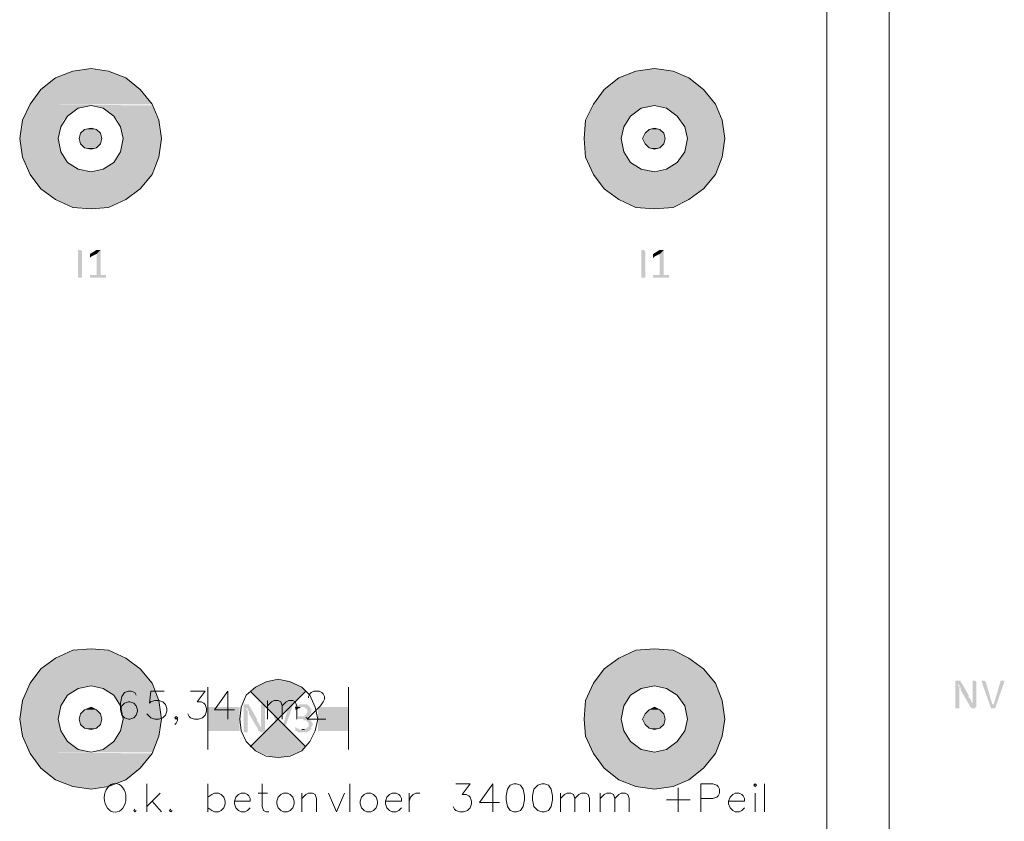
# Model space of a CAD drawing. Header units: millimetres. Extents: x -197899 to 120983, y -4228 to 45370.
# Tile 51 of 200: x -166081 to -162936, y 12642 to 15203. Entities that reach past the tile are written whole.
import ezdxf

# ---------------------------------------------------------------- set-up
doc = ezdxf.new("R2010")
doc.units = ezdxf.units.MM
for name, color, linetype in [('AL63----', 7, 'Continuous'), ('PDF_Geometry', 8, 'Continuous'), ('PDF_Solid Fills', 8, 'Continuous')]:
    doc.layers.add(name, color=color, linetype=linetype)

# ---------------------------------------------------------------- blocks, each defined once
blk = doc.blocks.new('A$C01523A58')
at = {"layer": 'PDF_Solid Fills'}
for color, points in [(1, [(-3738, -14114), (-3793.1, -14135.1), (-3568.7, -14135.1)]), (1, [(-3678.8, -14105.5), (-3738, -14114), (-3623.7, -14114)]), (1, [(-3738, -14114), (-3623.7, -14114), (-3568.7, -14135.1)]), (1, [(-1938.9, -14114), (-1993.9, -14135.1), (-1769.6, -14135.1)]), (1, [(-1879.6, -14105.5), (-1938.9, -14114), (-1820.3, -14114)]), (1, [(-1938.9, -14114), (-1820.3, -14114), (-1769.6, -14135.1)]), (1, [(-3793.1, -14135.1), (-3839.6, -14173.2), (-3522.1, -14173.2)]), (1, [(-3793.1, -14135.1), (-3568.7, -14135.1), (-3522.1, -14173.2)]), (1, [(-1993.9, -14135.1), (-2040.5, -14173.2), (-1723, -14173.2)]), (1, [(-1993.9, -14135.1), (-1769.6, -14135.1), (-1723, -14173.2)]), (1, [(-3839.6, -14173.2), (-3873.5, -14219.8), (-3484.1, -14219.8)]), (1, [(-3839.6, -14173.2), (-3522.1, -14173.2), (-3484.1, -14219.8)]), (1, [(-2040.5, -14173.2), (-2074.4, -14219.8), (-1684.9, -14219.8)]), (1, [(-2040.5, -14173.2), (-1723, -14173.2), (-1684.9, -14219.8)]), (1, [(-3882, -14232.5), (-3890.4, -14257.9), (-3755, -14257.9)]), (1, [(-3877.8, -14224), (-3882, -14232.5), (-3721.1, -14232.5)]), (1, [(-3882, -14232.5), (-3721.1, -14232.5), (-3755, -14257.9)]), (1, [(-3873.5, -14219.8), (-3877.8, -14224), (-3484.1, -14224)]), (1, [(-3877.8, -14224), (-3678.8, -14224), (-3721.1, -14232.5)]), (1, [(-3678.8, -14224), (-3640.7, -14232.5), (-3479.8, -14232.5)]), (1, [(-3678.8, -14224), (-3484.1, -14224), (-3479.8, -14232.5)]), (1, [(-3640.7, -14232.5), (-3606.8, -14257.9), (-3471.3, -14257.9)]), (1, [(-3640.7, -14232.5), (-3479.8, -14232.5), (-3471.3, -14257.9)]), (1, [(-2082.8, -14232.5), (-2091.3, -14257.9), (-1955.8, -14257.9)]), (1, [(-2078.6, -14224), (-2082.8, -14232.5), (-1921.9, -14232.5)]), (1, [(-2082.8, -14232.5), (-1921.9, -14232.5), (-1955.8, -14257.9)]), (1, [(-2074.4, -14219.8), (-2078.6, -14224), (-1680.6, -14224)]), (1, [(-2078.6, -14224), (-1879.6, -14224), (-1921.9, -14232.5)]), (1, [(-2074.4, -14219.8), (-1684.9, -14219.8), (-1680.6, -14224)]), (1, [(-1879.6, -14224), (-1841.5, -14232.5), (-1680.6, -14232.5)]), (1, [(-1879.6, -14224), (-1680.6, -14224), (-1680.6, -14232.5)]), (1, [(-1841.5, -14232.5), (-1807.6, -14257.9), (-1668, -14257.9)]), (1, [(-1841.5, -14232.5), (-1680.6, -14232.5), (-1668, -14257.9)]), (1, [(-3890.4, -14257.9), (-3898.9, -14270.6), (-3767.7, -14270.6)]), (1, [(-3898.9, -14270.6), (-3898.9, -14291.7), (-3776.2, -14291.7)]), (1, [(-3898.9, -14270.6), (-3767.7, -14270.6), (-3776.2, -14291.7)]), (1, [(-3890.4, -14257.9), (-3755, -14257.9), (-3767.7, -14270.6)]), (1, [(-3606.8, -14257.9), (-3594.1, -14270.6), (-3462.9, -14270.6)]), (1, [(-3606.8, -14257.9), (-3471.3, -14257.9), (-3462.9, -14270.6)]), (1, [(-3594.1, -14270.6), (-3585.7, -14291.7), (-3462.9, -14291.7)]), (1, [(-3594.1, -14270.6), (-3462.9, -14270.6), (-3462.9, -14291.7)]), (1, [(-2091.3, -14257.9), (-2099.8, -14270.6), (-1964.3, -14270.6)]), (1, [(-2099.8, -14270.6), (-2099.8, -14291.7), (-1977, -14291.7)]), (1, [(-2099.8, -14270.6), (-1964.3, -14270.6), (-1977, -14291.7)]), (1, [(-2091.3, -14257.9), (-1955.8, -14257.9), (-1964.3, -14270.6)]), (1, [(-1807.6, -14257.9), (-1795, -14270.6), (-1663.7, -14270.6)]), (1, [(-1807.6, -14257.9), (-1668, -14257.9), (-1663.7, -14270.6)]), (1, [(-1795, -14270.6), (-1782.2, -14291.7), (-1659.5, -14291.7)]), (1, [(-1795, -14270.6), (-1663.7, -14270.6), (-1659.5, -14291.7)]), (1, [(-3898.9, -14291.7), (-3907.4, -14329.8), (-3784.6, -14329.8)]), (1, [(-3898.9, -14291.7), (-3776.2, -14291.7), (-3784.6, -14329.8)]), (51, [(-3699.9, -14300.2), (-3712.7, -14312.9), (-3649.1, -14312.9)]), (51, [(-3678.8, -14296), (-3699.9, -14300.2), (-3661.9, -14300.2)]), (51, [(-3699.9, -14300.2), (-3661.9, -14300.2), (-3649.1, -14312.9)]), (1, [(-3585.7, -14291.7), (-3577.2, -14329.8), (-3454.4, -14329.8)]), (1, [(-3585.7, -14291.7), (-3462.9, -14291.7), (-3454.4, -14329.8)]), (1, [(-2099.8, -14291.7), (-2104, -14329.8), (-1985.5, -14329.8)]), (1, [(-2099.8, -14291.7), (-1977, -14291.7), (-1985.5, -14329.8)]), (51, [(-1896.5, -14300.2), (-1909.3, -14312.9), (-1850, -14312.9)]), (51, [(-1879.6, -14296), (-1896.5, -14300.2), (-1862.7, -14300.2)]), (51, [(-1896.5, -14300.2), (-1862.7, -14300.2), (-1850, -14312.9)]), (1, [(-1782.2, -14291.7), (-1773.8, -14329.8), (-1655.2, -14329.8)]), (1, [(-1782.2, -14291.7), (-1659.5, -14291.7), (-1655.2, -14329.8)]), (1, [(-3907.4, -14329.8), (-3898.9, -14372.2), (-3776.2, -14372.2)]), (1, [(-3907.4, -14329.8), (-3784.6, -14329.8), (-3776.2, -14372.2)]), (51, [(-3712.7, -14312.9), (-3716.9, -14329.8), (-3644.9, -14329.8)]), (51, [(-3716.9, -14329.8), (-3712.7, -14346.8), (-3649.1, -14346.8)]), (51, [(-3716.9, -14329.8), (-3644.9, -14329.8), (-3649.1, -14346.8)]), (51, [(-3712.7, -14312.9), (-3649.1, -14312.9), (-3644.9, -14329.8)]), (1, [(-3577.2, -14329.8), (-3585.7, -14372.2), (-3462.9, -14372.2)]), (1, [(-3577.2, -14329.8), (-3454.4, -14329.8), (-3462.9, -14372.2)]), (1, [(-2104, -14329.8), (-2099.8, -14372.2), (-1977, -14372.2)]), (1, [(-2104, -14329.8), (-1985.5, -14329.8), (-1977, -14372.2)]), (51, [(-1909.3, -14312.9), (-1917.7, -14329.8), (-1845.7, -14329.8)]), (51, [(-1917.7, -14329.8), (-1909.3, -14346.8), (-1850, -14346.8)]), (51, [(-1917.7, -14329.8), (-1845.7, -14329.8), (-1850, -14346.8)]), (51, [(-1909.3, -14312.9), (-1850, -14312.9), (-1845.7, -14329.8)]), (1, [(-1773.8, -14329.8), (-1782.2, -14372.2), (-1659.5, -14372.2)]), (1, [(-1773.8, -14329.8), (-1655.2, -14329.8), (-1659.5, -14372.2)]), (1, [(-3898.9, -14372.2), (-3898.9, -14389.1), (-3767.7, -14389.1)]), (1, [(-3898.9, -14372.2), (-3776.2, -14372.2), (-3767.7, -14389.1)]), (51, [(-3712.7, -14346.8), (-3699.9, -14359.5), (-3661.9, -14359.5)]), (51, [(-3712.7, -14346.8), (-3649.1, -14346.8), (-3661.9, -14359.5)]), (51, [(-3699.9, -14359.5), (-3661.9, -14359.5), (-3678.8, -14363.7)]), (1, [(-3585.7, -14372.2), (-3594.1, -14389.1), (-3462.9, -14389.1)]), (1, [(-3585.7, -14372.2), (-3462.9, -14372.2), (-3462.9, -14389.1)]), (1, [(-2099.8, -14372.2), (-2099.8, -14389.1), (-1964.3, -14389.1)]), (1, [(-2099.8, -14372.2), (-1977, -14372.2), (-1964.3, -14389.1)]), (51, [(-1909.3, -14346.8), (-1896.5, -14359.5), (-1862.7, -14359.5)]), (51, [(-1909.3, -14346.8), (-1850, -14346.8), (-1862.7, -14359.5)]), (51, [(-1896.5, -14359.5), (-1862.7, -14359.5), (-1879.6, -14363.7)]), (1, [(-1782.2, -14372.2), (-1795, -14389.1), (-1663.7, -14389.1)]), (1, [(-1782.2, -14372.2), (-1659.5, -14372.2), (-1663.7, -14389.1)]), (1, [(-3898.9, -14389.1), (-3890.4, -14406.1), (-3755, -14406.1)]), (1, [(-3898.9, -14389.1), (-3767.7, -14389.1), (-3755, -14406.1)]), (1, [(-3594.1, -14389.1), (-3606.8, -14406.1), (-3471.3, -14406.1)]), (1, [(-3594.1, -14389.1), (-3462.9, -14389.1), (-3471.3, -14406.1)]), (1, [(-2099.8, -14389.1), (-2091.3, -14406.1), (-1955.8, -14406.1)]), (1, [(-2099.8, -14389.1), (-1964.3, -14389.1), (-1955.8, -14406.1)]), (1, [(-1795, -14389.1), (-1807.6, -14406.1), (-1668, -14406.1)]), (1, [(-1795, -14389.1), (-1663.7, -14389.1), (-1668, -14406.1)]), (1, [(-3890.4, -14406.1), (-3882, -14427.2), (-3721.1, -14427.2)]), (1, [(-3890.4, -14406.1), (-3755, -14406.1), (-3721.1, -14427.2)]), (1, [(-3882, -14427.2), (-3877.8, -14435.6), (-3678.8, -14435.6)]), (1, [(-3882, -14427.2), (-3721.1, -14427.2), (-3678.8, -14435.6)]), (1, [(-3877.8, -14435.6), (-3873.5, -14444.1), (-3484.1, -14444.1)]), (1, [(-3877.8, -14435.6), (-3484.1, -14435.6), (-3484.1, -14444.1)]), (1, [(-3640.7, -14427.2), (-3678.8, -14435.6), (-3484.1, -14435.6)]), (1, [(-3606.8, -14406.1), (-3640.7, -14427.2), (-3479.8, -14427.2)]), (1, [(-3640.7, -14427.2), (-3479.8, -14427.2), (-3484.1, -14435.6)]), (1, [(-3606.8, -14406.1), (-3471.3, -14406.1), (-3479.8, -14427.2)]), (1, [(-2091.3, -14406.1), (-2082.8, -14427.2), (-1921.9, -14427.2)]), (1, [(-2091.3, -14406.1), (-1955.8, -14406.1), (-1921.9, -14427.2)]), (1, [(-2082.8, -14427.2), (-2078.6, -14435.6), (-1879.6, -14435.6)]), (1, [(-2082.8, -14427.2), (-1921.9, -14427.2), (-1879.6, -14435.6)]), (1, [(-2078.6, -14435.6), (-2074.4, -14444.1), (-1684.9, -14444.1)]), (1, [(-2078.6, -14435.6), (-1680.6, -14435.6), (-1684.9, -14444.1)]), (1, [(-1841.5, -14427.2), (-1879.6, -14435.6), (-1680.6, -14435.6)]), (1, [(-1807.6, -14406.1), (-1841.5, -14427.2), (-1680.6, -14427.2)]), (1, [(-1841.5, -14427.2), (-1680.6, -14427.2), (-1680.6, -14435.6)]), (1, [(-1807.6, -14406.1), (-1668, -14406.1), (-1680.6, -14427.2)]), (1, [(-3873.5, -14444.1), (-3839.6, -14490.7), (-3522.1, -14490.7)]), (1, [(-3873.5, -14444.1), (-3484.1, -14444.1), (-3522.1, -14490.7)]), (1, [(-2074.4, -14444.1), (-2040.5, -14490.7), (-1723, -14490.7)]), (1, [(-2074.4, -14444.1), (-1684.9, -14444.1), (-1723, -14490.7)]), (1, [(-3839.6, -14490.7), (-3793.1, -14524.6), (-3568.7, -14524.6)]), (1, [(-3839.6, -14490.7), (-3522.1, -14490.7), (-3568.7, -14524.6)]), (1, [(-2040.5, -14490.7), (-1993.9, -14524.6), (-1769.6, -14524.6)]), (1, [(-2040.5, -14490.7), (-1723, -14490.7), (-1769.6, -14524.6)]), (1, [(-3793.1, -14524.6), (-3738, -14550), (-3623.7, -14550)]), (1, [(-3793.1, -14524.6), (-3568.7, -14524.6), (-3623.7, -14550)]), (1, [(-1993.9, -14524.6), (-1938.9, -14550), (-1820.3, -14550)]), (1, [(-1993.9, -14524.6), (-1769.6, -14524.6), (-1820.3, -14550)]), (1, [(-3738, -14550), (-3623.7, -14550), (-3678.8, -14554.2)]), (1, [(-1938.9, -14550), (-1820.3, -14550), (-1879.6, -14554.2)]), (7, [(-3708.4, -14774.4), (-3721.1, -14774.4), (-3721.1, -14685.4), (-3712.7, -14685.4), (-3708.4, -14689.7)]), (7, [(-3649.1, -14685.4), (-3661.9, -14698.2), (-3661.9, -14765.9), (-3683, -14765.9), (-3683, -14770.1), (-3683, -14774.4), (-3632.2, -14774.4), (-3632.2, -14770.1), (-3632.2, -14765.9), (-3649.1, -14765.9)]), (7, [(-3657.6, -14685.4), (-3661.9, -14685.4), (-3683, -14698.2), (-3683, -14702.3), (-3683, -14706.6), (-3683, -14710.8), (-3678.8, -14706.6), (-3661.9, -14698.2), (-3649.1, -14685.4), (-3653.4, -14685.4)]), (7, [(-1909.3, -14774.4), (-1921.9, -14774.4), (-1921.9, -14685.4), (-1913.5, -14685.4), (-1909.3, -14689.7)]), (7, [(-1850, -14685.4), (-1862.7, -14698.2), (-1862.7, -14765.9), (-1883.9, -14765.9), (-1883.9, -14770.1), (-1883.9, -14774.4), (-1833.1, -14774.4), (-1833.1, -14770.1), (-1833.1, -14765.9), (-1850, -14765.9)]), (7, [(-1858.5, -14685.4), (-1862.7, -14685.4), (-1883.9, -14698.2), (-1883.9, -14702.3), (-1883.9, -14706.6), (-1883.9, -14710.8), (-1879.6, -14706.6), (-1862.7, -14698.2), (-1850, -14685.4), (-1854.2, -14685.4)]), (1, [(-3738, -15963.9), (-3793.1, -15989.3), (-3568.7, -15989.3)]), (1, [(-3678.8, -15959.7), (-3738, -15963.9), (-3623.7, -15963.9)]), (1, [(-3738, -15963.9), (-3623.7, -15963.9), (-3568.7, -15989.3)]), (1, [(-1938.9, -15963.9), (-1993.9, -15989.3), (-1769.6, -15989.3)]), (1, [(-1879.6, -15959.7), (-1938.9, -15963.9), (-1820.3, -15963.9)]), (1, [(-1938.9, -15963.9), (-1820.3, -15963.9), (-1769.6, -15989.3)]), (1, [(-3793.1, -15989.3), (-3839.6, -16023.2), (-3522.1, -16023.2)]), (1, [(-3793.1, -15989.3), (-3568.7, -15989.3), (-3522.1, -16023.2)]), (1, [(-1993.9, -15989.3), (-2040.5, -16023.2), (-1723, -16023.2)]), (1, [(-1993.9, -15989.3), (-1769.6, -15989.3), (-1723, -16023.2)]), (1, [(-3839.6, -16023.2), (-3873.5, -16069.7), (-3484.1, -16069.7)]), (1, [(-3839.6, -16023.2), (-3522.1, -16023.2), (-3484.1, -16069.7)]), (1, [(-2040.5, -16023.2), (-2074.4, -16069.7), (-1684.9, -16069.7)]), (1, [(-2040.5, -16023.2), (-1723, -16023.2), (-1684.9, -16069.7)]), (1, [(-3873.5, -16069.7), (-3877.8, -16078.2), (-3484.1, -16078.2)]), (1, [(-3873.5, -16069.7), (-3484.1, -16069.7), (-3484.1, -16078.2)]), (1, [(-2074.4, -16069.7), (-2078.6, -16078.2), (-1680.6, -16078.2)]), (1, [(-2074.4, -16069.7), (-1684.9, -16069.7), (-1680.6, -16078.2)]), (7, [(-910.2, -16061.3), (-918.7, -16061.3), (-918.7, -16065.5), (-918.7, -16150.2), (-905.9, -16150.2), (-905.9, -16095.1), (-905.9, -16086.7), (-905.9, -16082.5), (-905.9, -16082.5), (-910.2, -16078.2), (-910.2, -16074), (-905.9, -16074), (-897.5, -16069.7), (-897.5, -16069.7), (-901.7, -16065.5), (-901.7, -16061.3), (-905.9, -16061.3)]), (7, [(-897.5, -16069.7), (-905.9, -16074), (-905.9, -16082.5), (-901.7, -16082.5), (-901.7, -16090.9), (-901.7, -16090.9), (-872.1, -16141.7), (-863.6, -16133.2), (-863.6, -16133.2), (-867.9, -16129), (-867.9, -16124.8), (-867.9, -16124.8), (-872.1, -16120.5), (-872.1, -16116.3), (-876.3, -16116.3), (-876.3, -16112.1), (-876.3, -16107.8)]), (7, [(-859.4, -16061.3), (-863.6, -16061.3), (-863.6, -16116.3), (-863.6, -16124.8), (-863.6, -16133.2), (-863.6, -16133.2), (-872.1, -16141.7), (-872.1, -16146), (-867.9, -16146), (-867.9, -16150.2), (-855.1, -16150.2), (-855.1, -16146), (-850.9, -16146), (-850.9, -16065.5), (-855.1, -16061.3), (-855.1, -16061.3)]), (7, [(-829.7, -16061.3), (-834, -16061.3), (-834, -16065.5), (-834, -16065.5), (-804.3, -16150.2), (-800.1, -16137.5), (-821.3, -16065.5), (-825.5, -16061.3), (-825.5, -16061.3)]), (7, [(-766.2, -16061.3), (-774.7, -16061.3), (-774.7, -16065.5), (-795.9, -16137.5), (-800.1, -16137.5), (-804.3, -16150.2), (-791.6, -16150.2), (-762, -16065.5), (-762, -16061.3), (-762, -16061.3)]), (1, [(-3882, -16086.7), (-3890.4, -16107.8), (-3755, -16107.8)]), (1, [(-3877.8, -16078.2), (-3882, -16086.7), (-3721.1, -16086.7)]), (1, [(-3882, -16086.7), (-3721.1, -16086.7), (-3755, -16107.8)]), (1, [(-3877.8, -16078.2), (-3678.8, -16078.2), (-3721.1, -16086.7)]), (1, [(-3678.8, -16078.2), (-3640.7, -16086.7), (-3479.8, -16086.7)]), (1, [(-3678.8, -16078.2), (-3484.1, -16078.2), (-3479.8, -16086.7)]), (1, [(-3640.7, -16086.7), (-3606.8, -16107.8), (-3471.3, -16107.8)]), (1, [(-3640.7, -16086.7), (-3479.8, -16086.7), (-3471.3, -16107.8)]), (1, [(-2082.8, -16086.7), (-2091.3, -16107.8), (-1955.8, -16107.8)]), (1, [(-2078.6, -16078.2), (-2082.8, -16086.7), (-1921.9, -16086.7)]), (1, [(-2082.8, -16086.7), (-1921.9, -16086.7), (-1955.8, -16107.8)]), (1, [(-2078.6, -16078.2), (-1879.6, -16078.2), (-1921.9, -16086.7)]), (1, [(-1879.6, -16078.2), (-1841.5, -16086.7), (-1680.6, -16086.7)]), (1, [(-1879.6, -16078.2), (-1680.6, -16078.2), (-1680.6, -16086.7)]), (1, [(-1841.5, -16086.7), (-1807.6, -16107.8), (-1668, -16107.8)]), (1, [(-1841.5, -16086.7), (-1680.6, -16086.7), (-1668, -16107.8)]), (1, [(-3890.4, -16107.8), (-3898.9, -16124.8), (-3767.7, -16124.8)]), (1, [(-3898.9, -16124.8), (-3898.9, -16141.7), (-3776.2, -16141.7)]), (1, [(-3898.9, -16124.8), (-3767.7, -16124.8), (-3776.2, -16141.7)]), (1, [(-3890.4, -16107.8), (-3755, -16107.8), (-3767.7, -16124.8)]), (1, [(-3606.8, -16107.8), (-3594.1, -16124.8), (-3462.9, -16124.8)]), (1, [(-3606.8, -16107.8), (-3471.3, -16107.8), (-3462.9, -16124.8)]), (1, [(-3594.1, -16124.8), (-3585.7, -16141.7), (-3462.9, -16141.7)]), (1, [(-3594.1, -16124.8), (-3462.9, -16124.8), (-3462.9, -16141.7)]), (1, [(-2091.3, -16107.8), (-2099.8, -16124.8), (-1964.3, -16124.8)]), (1, [(-2099.8, -16124.8), (-2099.8, -16141.7), (-1977, -16141.7)]), (1, [(-2099.8, -16124.8), (-1964.3, -16124.8), (-1977, -16141.7)]), (1, [(-2091.3, -16107.8), (-1955.8, -16107.8), (-1964.3, -16124.8)]), (1, [(-1807.6, -16107.8), (-1795, -16124.8), (-1663.7, -16124.8)]), (1, [(-1807.6, -16107.8), (-1668, -16107.8), (-1663.7, -16124.8)]), (1, [(-1795, -16124.8), (-1782.2, -16141.7), (-1659.5, -16141.7)]), (1, [(-1795, -16124.8), (-1663.7, -16124.8), (-1659.5, -16141.7)]), (1, [(-3898.9, -16141.7), (-3907.4, -16184), (-3784.6, -16184)]), (1, [(-3898.9, -16141.7), (-3776.2, -16141.7), (-3784.6, -16184)]), (51, [(-3712.7, -16167.1), (-3716.9, -16184), (-3644.9, -16184)]), (51, [(-3699.9, -16154.4), (-3712.7, -16167.1), (-3649.1, -16167.1)]), (51, [(-3712.7, -16167.1), (-3649.1, -16167.1), (-3644.9, -16184)]), (51, [(-3678.8, -16146), (-3699.9, -16154.4), (-3661.9, -16154.4)]), (51, [(-3699.9, -16154.4), (-3661.9, -16154.4), (-3649.1, -16167.1)]), (1, [(-3585.7, -16141.7), (-3577.2, -16184), (-3454.4, -16184)]), (1, [(-3585.7, -16141.7), (-3462.9, -16141.7), (-3454.4, -16184)]), (7, [(-3183.5, -16137.5), (-3191.9, -16137.5), (-3191.9, -16141.7), (-3191.9, -16226.4), (-3179.3, -16226.4), (-3179.3, -16171.3), (-3179.3, -16162.9), (-3179.3, -16158.6), (-3179.3, -16158.6), (-3183.5, -16154.4), (-3183.5, -16150.2), (-3179.3, -16150.2), (-3170.8, -16146), (-3170.8, -16146), (-3175, -16141.7), (-3175, -16137.5), (-3179.3, -16137.5)]), (7, [(-3170.8, -16146), (-3179.3, -16150.2), (-3179.3, -16158.6), (-3175, -16158.6), (-3175, -16167.1), (-3175, -16167.1), (-3145.4, -16217.9), (-3136.9, -16209.4), (-3136.9, -16209.4), (-3141.1, -16205.2), (-3141.1, -16201), (-3141.1, -16201), (-3145.4, -16196.7), (-3145.4, -16192.5), (-3149.6, -16192.5), (-3149.6, -16188.3), (-3149.6, -16184)]), (7, [(-3132.7, -16137.5), (-3136.9, -16137.5), (-3136.9, -16192.5), (-3136.9, -16201), (-3136.9, -16209.4), (-3136.9, -16209.4), (-3145.4, -16217.9), (-3145.4, -16222.1), (-3141.1, -16222.1), (-3141.1, -16226.4), (-3128.5, -16226.4), (-3128.5, -16222.1), (-3124.2, -16222.1), (-3124.2, -16141.7), (-3128.5, -16137.5), (-3128.5, -16137.5)]), (7, [(-3103.1, -16137.5), (-3107.3, -16137.5), (-3107.3, -16141.7), (-3107.3, -16141.7), (-3077.7, -16226.4), (-3073.4, -16213.7), (-3094.6, -16141.7), (-3098.8, -16137.5), (-3098.8, -16137.5)]), (7, [(-3039.5, -16137.5), (-3048, -16137.5), (-3048, -16141.7), (-3069.2, -16213.7), (-3073.4, -16213.7), (-3077.7, -16226.4), (-3064.9, -16226.4), (-3035.3, -16141.7), (-3035.3, -16137.5), (-3035.3, -16137.5)]), (7, [(-3001.5, -16137.5), (-3014.1, -16137.5), (-3018.4, -16141.7), (-3022.6, -16141.7), (-3022.6, -16146), (-3026.9, -16146), (-2997.2, -16146), (-2997.2, -16150.2), (-2993, -16150.2), (-2988.7, -16154.4), (-2988.7, -16158.6), (-2988.7, -16162.9), (-2988.7, -16162.9), (-2993, -16167.1), (-2993, -16171.3), (-2997.2, -16171.3), (-2997.2, -16175.6), (-3018.4, -16175.6), (-3018.4, -16179.8), (-3018.4, -16184), (-3001.5, -16184), (-3001.5, -16188.3), (-2993, -16188.3), (-2988.7, -16192.5), (-2988.7, -16192.5), (-2984.5, -16196.7), (-2984.5, -16201), (-2984.5, -16205.2), (-2984.5, -16209.4), (-2988.7, -16209.4), (-2988.7, -16213.7), (-2993, -16213.7), (-2997.2, -16217.9), (-3005.7, -16217.9), (-2976.1, -16217.9), (-2976.1, -16213.7), (-2976.1, -16209.4), (-2971.8, -16205.2), (-2971.8, -16196.7), (-2971.8, -16196.7), (-2976.1, -16192.5), (-2976.1, -16188.3), (-2980.3, -16188.3), (-2980.3, -16184), (-2984.5, -16184), (-2988.7, -16179.8), (-2993, -16179.8), (-2988.7, -16179.8), (-2984.5, -16175.6), (-2984.5, -16175.6), (-2980.3, -16171.3), (-2980.3, -16167.1), (-2976.1, -16167.1), (-2976.1, -16162.9), (-2976.1, -16158.6), (-2976.1, -16150.2), (-2980.3, -16150.2), (-2980.3, -16146), (-2980.3, -16146), (-2984.5, -16141.7), (-2984.5, -16141.7), (-2988.7, -16137.5), (-2997.2, -16137.5)]), (7, [(-3026.9, -16146), (-3026.9, -16150.2), (-3026.9, -16154.4), (-3022.6, -16154.4), (-3018.4, -16150.2), (-3014.1, -16150.2), (-3009.9, -16146), (-3005.7, -16146)]), (1, [(-2099.8, -16141.7), (-2104, -16184), (-1985.5, -16184)]), (1, [(-2099.8, -16141.7), (-1977, -16141.7), (-1985.5, -16184)]), (51, [(-1909.3, -16167.1), (-1917.7, -16184), (-1845.7, -16184)]), (51, [(-1896.5, -16154.4), (-1909.3, -16167.1), (-1850, -16167.1)]), (51, [(-1909.3, -16167.1), (-1850, -16167.1), (-1845.7, -16184)]), (51, [(-1879.6, -16146), (-1896.5, -16154.4), (-1862.7, -16154.4)]), (51, [(-1896.5, -16154.4), (-1862.7, -16154.4), (-1850, -16167.1)]), (1, [(-1782.2, -16141.7), (-1773.8, -16184), (-1655.2, -16184)]), (1, [(-1782.2, -16141.7), (-1659.5, -16141.7), (-1655.2, -16184)]), (1, [(-3907.4, -16184), (-3898.9, -16222.1), (-3776.2, -16222.1)]), (1, [(-3907.4, -16184), (-3784.6, -16184), (-3776.2, -16222.1)]), (51, [(-3716.9, -16184), (-3712.7, -16201), (-3649.1, -16201)]), (51, [(-3716.9, -16184), (-3644.9, -16184), (-3649.1, -16201)]), (1, [(-3577.2, -16184), (-3585.7, -16222.1), (-3462.9, -16222.1)]), (1, [(-3577.2, -16184), (-3454.4, -16184), (-3462.9, -16222.1)]), (1, [(-2104, -16184), (-2099.8, -16222.1), (-1977, -16222.1)]), (1, [(-2104, -16184), (-1985.5, -16184), (-1977, -16222.1)]), (51, [(-1917.7, -16184), (-1909.3, -16201), (-1850, -16201)]), (51, [(-1917.7, -16184), (-1845.7, -16184), (-1850, -16201)]), (1, [(-1773.8, -16184), (-1782.2, -16222.1), (-1659.5, -16222.1)]), (1, [(-1773.8, -16184), (-1655.2, -16184), (-1659.5, -16222.1)]), (1, [(-3898.9, -16222.1), (-3898.9, -16239.1), (-3767.7, -16239.1)]), (1, [(-3898.9, -16222.1), (-3776.2, -16222.1), (-3767.7, -16239.1)]), (51, [(-3712.7, -16201), (-3699.9, -16213.7), (-3661.9, -16213.7)]), (51, [(-3712.7, -16201), (-3649.1, -16201), (-3661.9, -16213.7)]), (51, [(-3699.9, -16213.7), (-3661.9, -16213.7), (-3678.8, -16217.9)]), (1, [(-3585.7, -16222.1), (-3594.1, -16239.1), (-3462.9, -16239.1)]), (1, [(-3585.7, -16222.1), (-3462.9, -16222.1), (-3462.9, -16239.1)]), (7, [(-3026.9, -16209.4), (-3026.9, -16213.7), (-3026.9, -16217.9), (-3026.9, -16222.1), (-3022.6, -16222.1), (-3018.4, -16226.4), (-2988.7, -16226.4), (-2984.5, -16222.1), (-2980.3, -16222.1), (-2980.3, -16217.9), (-3014.1, -16217.9), (-3018.4, -16213.7), (-3022.6, -16213.7)]), (1, [(-2099.8, -16222.1), (-2099.8, -16239.1), (-1964.3, -16239.1)]), (1, [(-2099.8, -16222.1), (-1977, -16222.1), (-1964.3, -16239.1)]), (51, [(-1909.3, -16201), (-1896.5, -16213.7), (-1862.7, -16213.7)]), (51, [(-1909.3, -16201), (-1850, -16201), (-1862.7, -16213.7)]), (51, [(-1896.5, -16213.7), (-1862.7, -16213.7), (-1879.6, -16217.9)]), (1, [(-1782.2, -16222.1), (-1795, -16239.1), (-1663.7, -16239.1)]), (1, [(-1782.2, -16222.1), (-1659.5, -16222.1), (-1663.7, -16239.1)]), (1, [(-3898.9, -16239.1), (-3890.4, -16256), (-3755, -16256)]), (1, [(-3898.9, -16239.1), (-3767.7, -16239.1), (-3755, -16256)]), (1, [(-3890.4, -16256), (-3882, -16281.4), (-3721.1, -16281.4)]), (1, [(-3890.4, -16256), (-3755, -16256), (-3721.1, -16281.4)]), (1, [(-3606.8, -16256), (-3640.7, -16281.4), (-3479.8, -16281.4)]), (1, [(-3594.1, -16239.1), (-3606.8, -16256), (-3471.3, -16256)]), (1, [(-3606.8, -16256), (-3471.3, -16256), (-3479.8, -16281.4)]), (1, [(-3594.1, -16239.1), (-3462.9, -16239.1), (-3471.3, -16256)]), (1, [(-2099.8, -16239.1), (-2091.3, -16256), (-1955.8, -16256)]), (1, [(-2099.8, -16239.1), (-1964.3, -16239.1), (-1955.8, -16256)]), (1, [(-2091.3, -16256), (-2082.8, -16281.4), (-1921.9, -16281.4)]), (1, [(-2091.3, -16256), (-1955.8, -16256), (-1921.9, -16281.4)]), (1, [(-1807.6, -16256), (-1841.5, -16281.4), (-1680.6, -16281.4)]), (1, [(-1795, -16239.1), (-1807.6, -16256), (-1668, -16256)]), (1, [(-1807.6, -16256), (-1668, -16256), (-1680.6, -16281.4)]), (1, [(-1795, -16239.1), (-1663.7, -16239.1), (-1668, -16256)]), (1, [(-3882, -16281.4), (-3877.8, -16289.9), (-3678.8, -16289.9)]), (1, [(-3882, -16281.4), (-3721.1, -16281.4), (-3678.8, -16289.9)]), (1, [(-3877.8, -16289.9), (-3873.5, -16294.1), (-3484.1, -16294.1)]), (1, [(-3640.7, -16281.4), (-3678.8, -16289.9), (-3484.1, -16289.9)]), (1, [(-3640.7, -16281.4), (-3479.8, -16281.4), (-3484.1, -16289.9)]), (1, [(-2082.8, -16281.4), (-2078.6, -16289.9), (-1879.6, -16289.9)]), (1, [(-2082.8, -16281.4), (-1921.9, -16281.4), (-1879.6, -16289.9)]), (1, [(-2078.6, -16289.9), (-2074.4, -16294.1), (-1684.9, -16294.1)]), (1, [(-2078.6, -16289.9), (-1680.6, -16289.9), (-1684.9, -16294.1)]), (1, [(-1841.5, -16281.4), (-1879.6, -16289.9), (-1680.6, -16289.9)]), (1, [(-1841.5, -16281.4), (-1680.6, -16281.4), (-1680.6, -16289.9)]), (1, [(-3873.5, -16294.1), (-3839.6, -16340.7), (-3522.1, -16340.7)]), (1, [(-3873.5, -16294.1), (-3484.1, -16294.1), (-3522.1, -16340.7)]), (1, [(-2074.4, -16294.1), (-2040.5, -16340.7), (-1723, -16340.7)]), (1, [(-2074.4, -16294.1), (-1684.9, -16294.1), (-1723, -16340.7)]), (1, [(-3839.6, -16340.7), (-3793.1, -16378.7), (-3568.7, -16378.7)]), (1, [(-3839.6, -16340.7), (-3522.1, -16340.7), (-3568.7, -16378.7)]), (1, [(-2040.5, -16340.7), (-1993.9, -16378.7), (-1769.6, -16378.7)]), (1, [(-2040.5, -16340.7), (-1723, -16340.7), (-1769.6, -16378.7)]), (1, [(-3793.1, -16378.7), (-3738, -16399.9), (-3623.7, -16399.9)]), (1, [(-3793.1, -16378.7), (-3568.7, -16378.7), (-3623.7, -16399.9)]), (1, [(-1993.9, -16378.7), (-1938.9, -16399.9), (-1820.3, -16399.9)]), (1, [(-1993.9, -16378.7), (-1769.6, -16378.7), (-1820.3, -16399.9)]), (1, [(-3738, -16399.9), (-3623.7, -16399.9), (-3678.8, -16408.4)]), (1, [(-1938.9, -16399.9), (-1820.3, -16399.9), (-1879.6, -16408.4)])]:
    blk.add_hatch(color=color, dxfattribs=at).paths.add_polyline_path(points)
at = {"layer": 'PDF_Solid Fills', "true_color": 0x00dd00}
for points in [[(-3111.5, -16061.3), (-3141.1, -16074), (-3081.8, -16184)], [(-3081.8, -16057.1), (-3111.5, -16061.3), (-3081.8, -16184)], [(-3048, -16061.3), (-3081.8, -16057.1), (-3081.8, -16184)], [(-3018.4, -16074), (-3048, -16061.3), (-3081.8, -16184)], [(-3141.1, -16074), (-3170.8, -16095.1), (-3081.8, -16184)], [(-2993, -16095.1), (-3018.4, -16074), (-3081.8, -16184)], [(-3204.6, -16146), (-3204.6, -16222.1), (-3306.2, -16146)], [(-3204.6, -16222.1), (-3306.2, -16146), (-3306.2, -16222.1)], [(-2954.9, -16146), (-2954.9, -16222.1), (-2857.5, -16146)], [(-2954.9, -16222.1), (-2857.5, -16146), (-2857.5, -16222.1)], [(-3170.8, -16273), (-3141.1, -16289.9), (-3081.8, -16184)], [(-3141.1, -16289.9), (-3111.5, -16302.6), (-3081.8, -16184)], [(-3111.5, -16302.6), (-3081.8, -16306.8), (-3081.8, -16184)], [(-3081.8, -16306.8), (-3048, -16302.6), (-3081.8, -16184)], [(-3048, -16302.6), (-3018.4, -16289.9), (-3081.8, -16184)], [(-3018.4, -16289.9), (-2993, -16273), (-3081.8, -16184)]]:
    blk.add_hatch(color=92, dxfattribs=at).paths.add_polyline_path(points)
at = {"layer": 'PDF_Geometry', "color": 200, "lineweight": 18}
for points in [[(-1329.3, -17614.9), (-1329.3, -1850)], [(-1130.3, -1850), (-1130.3, -17614.9), (-1329.3, -17614.9)]]:
    blk.add_lwpolyline(points, dxfattribs=at)
at = {"layer": 'PDF_Geometry', "color": 1, "lineweight": 18}
for points in [[(-3454.4, -14329.8), (-3462.9, -14270.6), (-3484.1, -14219.8), (-3522.1, -14173.2), (-3568.7, -14135.1), (-3623.7, -14114), (-3678.8, -14105.5), (-3738, -14114), (-3793.1, -14135.1), (-3839.6, -14173.2), (-3873.5, -14219.8), (-3898.9, -14270.6), (-3907.4, -14329.8), (-3898.9, -14389.1), (-3873.5, -14444.1), (-3839.6, -14490.7), (-3793.1, -14524.6), (-3738, -14550), (-3678.8, -14554.2), (-3623.7, -14550), (-3568.7, -14524.6), (-3522.1, -14490.7), (-3484.1, -14444.1), (-3462.9, -14389.1), (-3454.4, -14329.8)], [(-1655.2, -14329.8), (-1663.7, -14270.6), (-1684.9, -14219.8), (-1723, -14173.2), (-1769.6, -14135.1), (-1820.3, -14114), (-1879.6, -14105.5), (-1938.9, -14114), (-1993.9, -14135.1), (-2040.5, -14173.2), (-2074.4, -14219.8), (-2099.8, -14270.6), (-2104, -14329.8), (-2099.8, -14389.1), (-2074.4, -14444.1), (-2040.5, -14490.7), (-1993.9, -14524.6), (-1938.9, -14550), (-1879.6, -14554.2), (-1820.3, -14550), (-1769.6, -14524.6), (-1723, -14490.7), (-1684.9, -14444.1), (-1663.7, -14389.1), (-1655.2, -14329.8)], [(-3577.2, -14329.8), (-3585.7, -14291.7), (-3606.8, -14257.9), (-3640.7, -14232.5), (-3678.8, -14224), (-3721.1, -14232.5), (-3755, -14257.9), (-3776.2, -14291.7), (-3784.6, -14329.8), (-3776.2, -14372.2), (-3755, -14406.1), (-3721.1, -14427.2), (-3678.8, -14435.6), (-3640.7, -14427.2), (-3606.8, -14406.1), (-3585.7, -14372.2), (-3577.2, -14329.8)], [(-1773.8, -14329.8), (-1782.2, -14291.7), (-1807.6, -14257.9), (-1841.5, -14232.5), (-1879.6, -14224), (-1921.9, -14232.5), (-1955.8, -14257.9), (-1977, -14291.7), (-1985.5, -14329.8), (-1977, -14372.2), (-1955.8, -14406.1), (-1921.9, -14427.2), (-1879.6, -14435.6), (-1841.5, -14427.2), (-1807.6, -14406.1), (-1782.2, -14372.2), (-1773.8, -14329.8)], [(-3454.4, -16184), (-3462.9, -16124.8), (-3484.1, -16069.7), (-3522.1, -16023.2), (-3568.7, -15989.3), (-3623.7, -15963.9), (-3678.8, -15959.7), (-3738, -15963.9), (-3793.1, -15989.3), (-3839.6, -16023.2), (-3873.5, -16069.7), (-3898.9, -16124.8), (-3907.4, -16184), (-3898.9, -16239.1), (-3873.5, -16294.1), (-3839.6, -16340.7), (-3793.1, -16378.7), (-3738, -16399.9), (-3678.8, -16408.4), (-3623.7, -16399.9), (-3568.7, -16378.7), (-3522.1, -16340.7), (-3484.1, -16294.1), (-3462.9, -16239.1), (-3454.4, -16184)], [(-1655.2, -16184), (-1663.7, -16124.8), (-1684.9, -16069.7), (-1723, -16023.2), (-1769.6, -15989.3), (-1820.3, -15963.9), (-1879.6, -15959.7), (-1938.9, -15963.9), (-1993.9, -15989.3), (-2040.5, -16023.2), (-2074.4, -16069.7), (-2099.8, -16124.8), (-2104, -16184), (-2099.8, -16239.1), (-2074.4, -16294.1), (-2040.5, -16340.7), (-1993.9, -16378.7), (-1938.9, -16399.9), (-1879.6, -16408.4), (-1820.3, -16399.9), (-1769.6, -16378.7), (-1723, -16340.7), (-1684.9, -16294.1), (-1663.7, -16239.1), (-1655.2, -16184)], [(-3577.2, -16184), (-3585.7, -16141.7), (-3606.8, -16107.8), (-3640.7, -16086.7), (-3678.8, -16078.2), (-3721.1, -16086.7), (-3755, -16107.8), (-3776.2, -16141.7), (-3784.6, -16184), (-3776.2, -16222.1), (-3755, -16256), (-3721.1, -16281.4), (-3678.8, -16289.9), (-3640.7, -16281.4), (-3606.8, -16256), (-3585.7, -16222.1), (-3577.2, -16184)], [(-1773.8, -16184), (-1782.2, -16141.7), (-1807.6, -16107.8), (-1841.5, -16086.7), (-1879.6, -16078.2), (-1921.9, -16086.7), (-1955.8, -16107.8), (-1977, -16141.7), (-1985.5, -16184), (-1977, -16222.1), (-1955.8, -16256), (-1921.9, -16281.4), (-1879.6, -16289.9), (-1841.5, -16281.4), (-1807.6, -16256), (-1782.2, -16222.1), (-1773.8, -16184)]]:
    blk.add_lwpolyline(points, dxfattribs=at)
at = {"layer": 'PDF_Geometry', "color": 51, "lineweight": 18}
for points in [[(-3644.9, -14329.8), (-3649.1, -14312.9), (-3661.9, -14300.2), (-3678.8, -14296), (-3699.9, -14300.2), (-3712.7, -14312.9), (-3716.9, -14329.8), (-3712.7, -14346.8), (-3699.9, -14359.5), (-3678.8, -14363.7), (-3661.9, -14359.5), (-3649.1, -14346.8), (-3644.9, -14329.8)], [(-1845.7, -14329.8), (-1850, -14312.9), (-1862.7, -14300.2), (-1879.6, -14296), (-1896.5, -14300.2), (-1909.3, -14312.9), (-1917.7, -14329.8), (-1909.3, -14346.8), (-1896.5, -14359.5), (-1879.6, -14363.7), (-1862.7, -14359.5), (-1850, -14346.8), (-1845.7, -14329.8)], [(-3644.9, -16184), (-3649.1, -16167.1), (-3661.9, -16154.4), (-3678.8, -16146), (-3699.9, -16154.4), (-3712.7, -16167.1), (-3716.9, -16184), (-3712.7, -16201), (-3699.9, -16213.7), (-3678.8, -16217.9), (-3661.9, -16213.7), (-3649.1, -16201), (-3644.9, -16184)], [(-1845.7, -16184), (-1850, -16167.1), (-1862.7, -16154.4), (-1879.6, -16146), (-1896.5, -16154.4), (-1909.3, -16167.1), (-1917.7, -16184), (-1909.3, -16201), (-1896.5, -16213.7), (-1879.6, -16217.9), (-1862.7, -16213.7), (-1850, -16201), (-1845.7, -16184)]]:
    blk.add_lwpolyline(points, dxfattribs=at)
at = {"layer": 'PDF_Geometry', "color": 92, "lineweight": 18, "true_color": 0x00dd00}
for points in [[(-2954.9, -16184), (-2963.3, -16146), (-2980.3, -16107.8), (-3005.7, -16082.5), (-3043.8, -16065.5), (-3081.8, -16057.1), (-3120, -16065.5), (-3153.9, -16082.5), (-3183.5, -16107.8), (-3200.4, -16146), (-3204.6, -16184), (-3200.4, -16222.1), (-3183.5, -16256), (-3153.9, -16285.6), (-3120, -16302.6), (-3081.8, -16306.8), (-3043.8, -16302.6), (-3005.7, -16285.6), (-2980.3, -16256), (-2963.3, -16222.1), (-2954.9, -16184)], [(-3306.2, -16082.5), (-3306.2, -16281.4)], [(-3170.8, -16273), (-2993, -16095.1)], [(-2993, -16273), (-3170.8, -16095.1)], [(-2857.5, -16082.5), (-2857.5, -16281.4)]]:
    blk.add_lwpolyline(points, dxfattribs=at)
at = {"layer": 'PDF_Geometry', "color": 7, "lineweight": 18, "true_color": 0xeeeeee}
for points in [[(-3534.9, -16107.8), (-3539.1, -16099.4), (-3551.8, -16095.1), (-3560.3, -16095.1), (-3572.9, -16099.4), (-3581.4, -16112.1), (-3585.7, -16133.2), (-3585.7, -16154.4), (-3581.4, -16171.3), (-3572.9, -16179.8), (-3560.3, -16184), (-3556, -16184), (-3543.3, -16179.8), (-3534.9, -16171.3), (-3530.6, -16158.6), (-3530.6, -16154.4), (-3534.9, -16141.7), (-3543.3, -16133.2), (-3556, -16129), (-3560.3, -16129), (-3572.9, -16133.2), (-3581.4, -16141.7), (-3585.7, -16154.4)], [(-3445.9, -16095.1), (-3488.3, -16095.1), (-3492.5, -16133.2), (-3488.3, -16129), (-3475.6, -16124.8), (-3462.9, -16124.8), (-3450.2, -16129), (-3441.7, -16137.5), (-3437.5, -16150.2), (-3437.5, -16158.6), (-3441.7, -16171.3), (-3450.2, -16179.8), (-3462.9, -16184), (-3475.6, -16184), (-3488.3, -16179.8), (-3492.5, -16175.6), (-3501, -16167.1)], [(-3361.3, -16095.1), (-3314.7, -16095.1), (-3340.1, -16129), (-3327.4, -16129), (-3319, -16133.2), (-3314.7, -16137.5), (-3310.5, -16150.2), (-3310.5, -16158.6), (-3314.7, -16171.3), (-3323.1, -16179.8), (-3335.9, -16184), (-3348.5, -16184), (-3361.3, -16179.8), (-3365.5, -16175.6), (-3369.8, -16167.1)], [(-3242.8, -16095.1), (-3285.1, -16154.4), (-3221.6, -16154.4)], [(-3242.8, -16095.1), (-3242.8, -16184)], [(-2984.5, -16116.3), (-2984.5, -16112.1), (-2980.3, -16103.6), (-2976.1, -16099.4), (-2967.6, -16095.1), (-2950.6, -16095.1), (-2942.2, -16099.4), (-2937.9, -16103.6), (-2933.7, -16112.1), (-2933.7, -16120.5), (-2937.9, -16129), (-2946.4, -16141.7), (-2988.7, -16184), (-2929.5, -16184)], [(-3115.7, -16184), (-3115.7, -16124.8)], [(-3115.7, -16141.7), (-3103.1, -16129), (-3094.6, -16124.8), (-3081.8, -16124.8), (-3073.4, -16129), (-3069.2, -16141.7), (-3069.2, -16184)], [(-3069.2, -16141.7), (-3056.4, -16129), (-3048, -16124.8), (-3035.3, -16124.8), (-3026.9, -16129), (-3022.6, -16141.7), (-3022.6, -16184)], [(-3403.6, -16179.8), (-3407.8, -16184), (-3412.1, -16179.8), (-3407.8, -16175.6), (-3403.6, -16179.8), (-3403.6, -16188.3), (-3407.8, -16196.7), (-3412.1, -16201)], [(-3501, -16480.4), (-3501, -16391.5)], [(-3306.2, -16480.4), (-3306.2, -16391.5)], [(-3132.7, -16391.5), (-3132.7, -16463.4), (-3128.5, -16476.1), (-3120, -16480.4), (-3111.5, -16480.4)], [(-2853.3, -16480.4), (-2853.3, -16391.5)], [(-2514.6, -16391.5), (-2468.1, -16391.5), (-2493.5, -16425.3), (-2480.7, -16425.3), (-2472.3, -16429.6), (-2468.1, -16433.8), (-2463.8, -16446.5), (-2463.8, -16455), (-2468.1, -16467.7), (-2476.5, -16476.1), (-2489.2, -16480.4), (-2501.9, -16480.4), (-2514.6, -16476.1), (-2518.9, -16471.9), (-2523.1, -16463.4)], [(-2396.1, -16391.5), (-2438.4, -16450.7), (-2374.9, -16450.7)], [(-2396.1, -16391.5), (-2396.1, -16480.4)], [(-2328.4, -16391.5), (-2341.1, -16395.7), (-2349.5, -16408.4), (-2353.7, -16429.6), (-2353.7, -16442.3), (-2349.5, -16463.4), (-2341.1, -16476.1), (-2328.4, -16480.4), (-2319.9, -16480.4), (-2307.2, -16476.1), (-2298.7, -16463.4), (-2294.5, -16442.3), (-2294.5, -16429.6), (-2298.7, -16408.4), (-2307.2, -16395.7), (-2319.9, -16391.5), (-2328.4, -16391.5)], [(-2239.4, -16391.5), (-2252.2, -16395.7), (-2264.8, -16408.4), (-2269.1, -16429.6), (-2269.1, -16442.3), (-2264.8, -16463.4), (-2252.2, -16476.1), (-2239.4, -16480.4), (-2231, -16480.4), (-2218.3, -16476.1), (-2209.9, -16463.4), (-2205.6, -16442.3), (-2205.6, -16429.6), (-2209.9, -16408.4), (-2218.3, -16395.7), (-2231, -16391.5), (-2239.4, -16391.5)], [(-1803.4, -16404.2), (-1803.4, -16480.4)], [(-1731.4, -16480.4), (-1731.4, -16391.5), (-1693.4, -16391.5), (-1680.6, -16395.7), (-1676.4, -16399.9), (-1672.2, -16408.4), (-1672.2, -16421.1), (-1676.4, -16429.6), (-1680.6, -16433.8), (-1693.4, -16438), (-1731.4, -16438)], [(-1562.1, -16395.7), (-1557.9, -16399.9), (-1553.6, -16395.7), (-1557.9, -16391.5), (-1562.1, -16395.7)], [(-1528.3, -16480.4), (-1528.3, -16391.5)], [(-3458.6, -16421.1), (-3501, -16463.4)], [(-3484.1, -16446.5), (-3454.4, -16480.4)], [(-3306.2, -16433.8), (-3293.6, -16425.3), (-3285.1, -16421.1), (-3272.4, -16421.1), (-3263.9, -16425.3), (-3255.4, -16433.8), (-3251.2, -16446.5), (-3251.2, -16455), (-3255.4, -16467.7), (-3263.9, -16476.1), (-3272.4, -16480.4), (-3285.1, -16480.4), (-3293.6, -16476.1), (-3306.2, -16467.7)], [(-3221.6, -16446.5), (-3170.8, -16446.5), (-3170.8, -16438), (-3175, -16429.6), (-3179.3, -16425.3), (-3187.7, -16421.1), (-3200.4, -16421.1), (-3208.9, -16425.3), (-3217.3, -16433.8), (-3221.6, -16446.5), (-3221.6, -16455), (-3217.3, -16467.7), (-3208.9, -16476.1), (-3200.4, -16480.4), (-3187.7, -16480.4), (-3179.3, -16476.1), (-3170.8, -16467.7)], [(-3145.4, -16421.1), (-3115.7, -16421.1)], [(-3064.9, -16421.1), (-3073.4, -16425.3), (-3081.8, -16433.8), (-3086.1, -16446.5), (-3086.1, -16455), (-3081.8, -16467.7), (-3073.4, -16476.1), (-3064.9, -16480.4), (-3052.3, -16480.4), (-3043.8, -16476.1), (-3035.3, -16467.7), (-3031.1, -16455), (-3031.1, -16446.5), (-3035.3, -16433.8), (-3043.8, -16425.3), (-3052.3, -16421.1), (-3064.9, -16421.1)], [(-3005.7, -16480.4), (-3005.7, -16421.1)], [(-3005.7, -16438), (-2993, -16425.3), (-2984.5, -16421.1), (-2971.8, -16421.1), (-2963.3, -16425.3), (-2959.1, -16438), (-2959.1, -16480.4)], [(-2921, -16421.1), (-2895.6, -16480.4), (-2870.2, -16421.1)], [(-2798.2, -16421.1), (-2806.7, -16425.3), (-2815.2, -16433.8), (-2819.4, -16446.5), (-2819.4, -16455), (-2815.2, -16467.7), (-2806.7, -16476.1), (-2798.2, -16480.4), (-2785.6, -16480.4), (-2777.1, -16476.1), (-2768.6, -16467.7), (-2764.4, -16455), (-2764.4, -16446.5), (-2768.6, -16433.8), (-2777.1, -16425.3), (-2785.6, -16421.1), (-2798.2, -16421.1)], [(-2739, -16446.5), (-2688.2, -16446.5), (-2688.2, -16438), (-2692.4, -16429.6), (-2696.6, -16425.3), (-2705.1, -16421.1), (-2717.8, -16421.1), (-2726.3, -16425.3), (-2734.8, -16433.8), (-2739, -16446.5), (-2739, -16455), (-2734.8, -16467.7), (-2726.3, -16476.1), (-2717.8, -16480.4), (-2705.1, -16480.4), (-2696.6, -16476.1), (-2688.2, -16467.7)], [(-2662.8, -16480.4), (-2662.8, -16421.1)], [(-2662.8, -16446.5), (-2658.5, -16433.8), (-2650.1, -16425.3), (-2641.6, -16421.1), (-2628.9, -16421.1)], [(-2180.2, -16480.4), (-2180.2, -16421.1)], [(-2180.2, -16438), (-2167.5, -16425.3), (-2159, -16421.1), (-2146.3, -16421.1), (-2137.8, -16425.3), (-2133.6, -16438), (-2133.6, -16480.4)], [(-2133.6, -16438), (-2120.9, -16425.3), (-2112.4, -16421.1), (-2099.8, -16421.1), (-2091.3, -16425.3), (-2087, -16438), (-2087, -16480.4)], [(-2053.2, -16480.4), (-2053.2, -16421.1)], [(-2053.2, -16438), (-2040.5, -16425.3), (-2032, -16421.1), (-2019.3, -16421.1), (-2010.9, -16425.3), (-2006.6, -16438), (-2006.6, -16480.4)], [(-2006.6, -16438), (-1993.9, -16425.3), (-1985.5, -16421.1), (-1972.7, -16421.1), (-1964.3, -16425.3), (-1960.1, -16438), (-1960.1, -16480.4)], [(-1841.5, -16442.3), (-1765.3, -16442.3)], [(-1642.6, -16446.5), (-1591.8, -16446.5), (-1591.8, -16438), (-1596, -16429.6), (-1600.2, -16425.3), (-1608.7, -16421.1), (-1621.4, -16421.1), (-1629.8, -16425.3), (-1638.3, -16433.8), (-1642.6, -16446.5), (-1642.6, -16455), (-1638.3, -16467.7), (-1629.8, -16476.1), (-1621.4, -16480.4), (-1608.7, -16480.4), (-1600.2, -16476.1), (-1591.8, -16467.7)], [(-1557.9, -16421.1), (-1557.9, -16480.4)], [(-3539.1, -16471.9), (-3543.3, -16476.1), (-3539.1, -16480.4), (-3534.9, -16476.1)], [(-3424.8, -16471.9), (-3429, -16476.1), (-3424.8, -16480.4), (-3420.6, -16476.1)]]:
    blk.add_lwpolyline(points, dxfattribs=at)
at = {"layer": 'PDF_Geometry', "color": 7, "lineweight": 0}
for points in [[(-3022.6, -16146), (-3026.9, -16146)], [(-2993, -16179.8), (-2988.7, -16179.8)], [(-2997.2, -16217.9), (-3005.7, -16217.9)]]:
    blk.add_lwpolyline(points, dxfattribs=at)
at = {"layer": 'PDF_Geometry', "color": 7, "lineweight": 18, "true_color": 0xeeeeee}
blk.add_ellipse((-3602.6, -16435.9), major_axis=(0, 45.9), ratio=0.756282, dxfattribs=at)

msp = doc.modelspace()

# ---------------------------------------------------------------- block references
at = {"layer": 'AL63----'}
msp.add_blockref('A$C01523A58', (-162173.6, 29153.2), dxfattribs=at)

doc.saveas('drawing.dxf')
